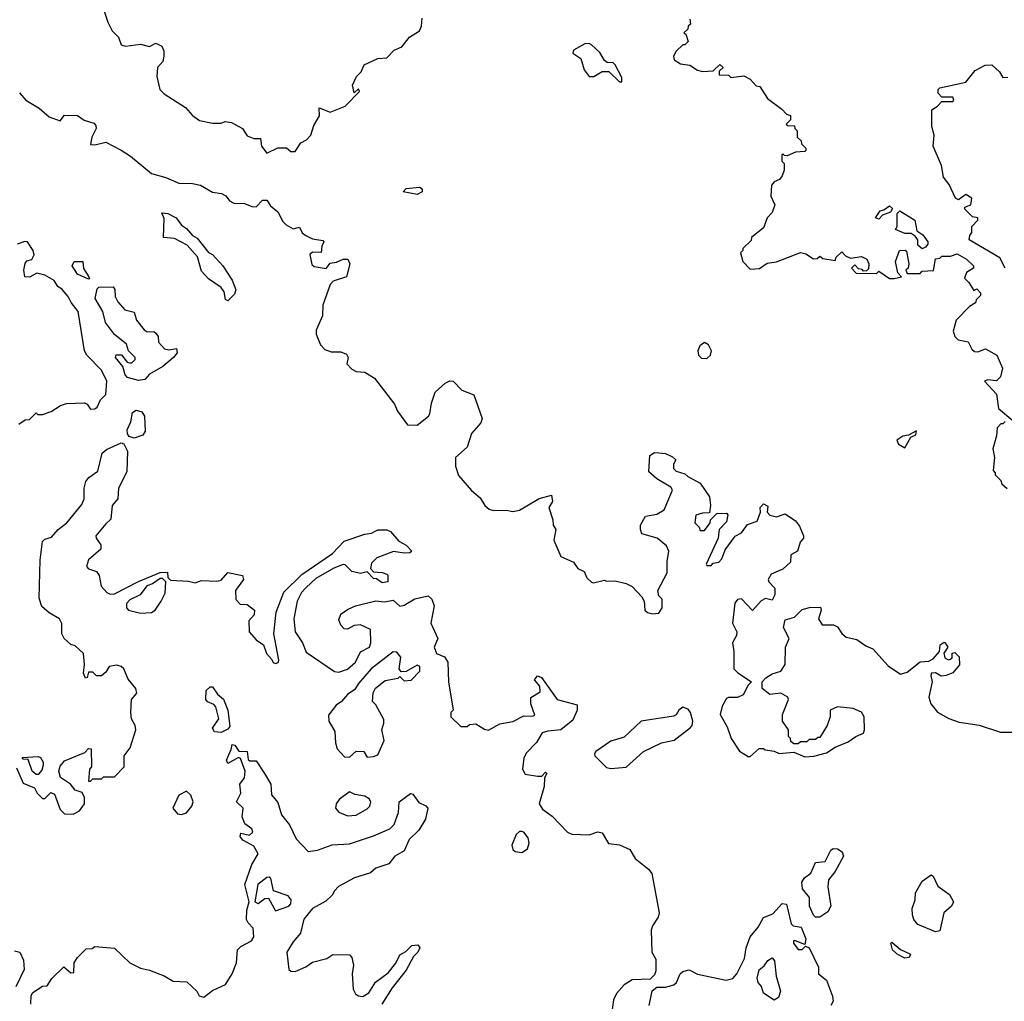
# Model space of a CAD drawing. Extents: x 2293830 to 2387798, y 66850 to 233222.
# Tile 36 of 192: x 2322150 to 2326672, y 154919 to 159425. Entities that reach past the tile are written whole.
import ezdxf

# ---------------------------------------------------------------- set-up
doc = ezdxf.new("R2010")
doc.units = 0

msp = doc.modelspace()

# ---------------------------------------------------------------- linework, layer by layer
at = {"layer": '0CON05XD'}
for points in [[(2322533.9, 159473.9), (2322554, 159414), (2322575, 159374.3), (2322602.9, 159345), (2322615, 159309.2), (2322636, 159304), (2322705, 159312.5), (2322745, 159302.5), (2322775, 159316.7), (2322803, 159303), (2322811.7, 159281.7), (2322811.7, 159258.3), (2322807, 159233), (2322782.5, 159205), (2322780, 159165), (2322793.3, 159105), (2322812.5, 159085), (2322911.2, 159021.2), (2322943.8, 158985), (2322975, 158962.5), (2323035, 158950), (2323075, 158950), (2323092.5, 158957.5), (2323123, 158953), (2323172.5, 158925), (2323195, 158891.2), (2323225, 158880), (2323255, 158880), (2323260.8, 158845), (2323285, 158812.5), (2323335, 158837.5), (2323375, 158837.5), (2323395, 158820), (2323415, 158820), (2323440.7, 158859.3), (2323466.1, 158873.9), (2323486.7, 158895), (2323500.5, 158939.5), (2323526.4, 158983.6), (2323525, 159020), (2323575, 159000), (2323645, 159028), (2323710, 159095), (2323705, 159107.5), (2323685, 159090), (2323677.5, 159125), (2323696.4, 159163.6), (2323717.5, 159185), (2323731.7, 159218.3), (2323795, 159247.5), (2323835, 159250), (2323870, 159285), (2323905, 159301.2), (2323939.4, 159345), (2323986.3, 159373.7), (2323995.3, 159395), (2323997.9, 159432.1)], [(2325227, 159427), (2325230, 159405), (2325220, 159395), (2325218.3, 159381.7), (2325200, 159365), (2325208.3, 159358.3), (2325220, 159325), (2325205, 159310), (2325195, 159310), (2325165, 159280), (2325153, 159257), (2325155, 159240), (2325185, 159222.5), (2325227, 159217), (2325263, 159193), (2325285, 159187.5), (2325335, 159190), (2325365, 159220), (2325380, 159205), (2325361.7, 159188.3), (2325361.7, 159171.7), (2325405, 159170), (2325415, 159160), (2325475, 159167.5), (2325505, 159152.5), (2325531.7, 159121.7), (2325548.3, 159118.3), (2325583.6, 159063.6), (2325650, 159015), (2325671.7, 158991.7), (2325690, 158985), (2325690, 158965), (2325670, 158945), (2325675, 158940), (2325708.3, 158938.3), (2325710, 158925), (2325720, 158915), (2325720, 158885), (2325738.3, 158868.3), (2325740, 158855), (2325760, 158835), (2325760, 158825), (2325755, 158820), (2325713, 158817), (2325675, 158800), (2325661.7, 158801.7), (2325655, 158810), (2325650, 158805), (2325650, 158775), (2325660, 158765), (2325660, 158735), (2325651.7, 158708.3), (2325639.3, 158690.7), (2325615, 158680), (2325602.5, 158665), (2325600, 158615), (2325617.5, 158575), (2325605, 158540), (2325582.5, 158515), (2325565, 158470), (2325510, 158425), (2325508.3, 158411.7), (2325470, 158375), (2325470, 158365), (2325460, 158355), (2325470, 158315), (2325505, 158280), (2325547, 158283), (2325583, 158307), (2325625, 158313.3), (2325735, 158356.7), (2325760.7, 158350.7), (2325795, 158327.5), (2325811.7, 158328.3), (2325825, 158340), (2325838.3, 158328.3), (2325895, 158320), (2325900, 158335), (2325925, 158360), (2325941.7, 158341.7), (2325965, 158330), (2326015, 158337.5), (2326040, 158325), (2326050, 158305), (2326048.3, 158281.7), (2326038.3, 158271.7), (2326025, 158270), (2326018.3, 158278.3), (2326001.7, 158281.7), (2325985, 158300), (2325970, 158285), (2325991.7, 158261.7), (2326085, 158260), (2326095, 158270), (2326145, 158237.5), (2326165, 158237.5), (2326200, 158245), (2326183, 158263), (2326172.5, 158315), (2326190, 158365), (2326216.7, 158366.7), (2326221.7, 158361.7), (2326232.5, 158305), (2326230, 158285), (2326220, 158275), (2326225, 158260), (2326285, 158260), (2326295, 158270), (2326347, 158273), (2326355, 158327.5), (2326375, 158330), (2326385, 158340), (2326425, 158340), (2326455, 158350), (2326497.5, 158325), (2326530, 158295), (2326530, 158285), (2326497.5, 158265), (2326488.3, 158238.3), (2326509.3, 158219.3), (2326531.7, 158181.7), (2326545, 158190), (2326561.7, 158171.7), (2326561.7, 158158.3), (2326541.7, 158138.3), (2326540, 158125), (2326511.4, 158108.6), (2326451.2, 158045), (2326436.7, 157995), (2326445, 157970), (2326460, 157955), (2326505, 157946.2), (2326522.4, 157912.4), (2326535, 157902.5), (2326549.4, 157900.6), (2326585, 157914.2), (2326637.5, 157885), (2326663.3, 157825), (2326653.9, 157786.1), (2326635, 157766.7), (2326595, 157772.5), (2326580, 157765), (2326636.1, 157706.1), (2326645, 157640), (2326710, 157585)], [(2324915, 159140), (2324915, 159160), (2324885, 159217.5), (2324875, 159227.5), (2324848.3, 159228.3), (2324835, 159237.5), (2324813.8, 159275), (2324775, 159310), (2324765, 159315.8), (2324745, 159314), (2324692.5, 159285), (2324690.7, 159270.7), (2324727, 159247), (2324742.5, 159195), (2324765, 159163.8), (2324785.9, 159164.1), (2324825, 159186.7), (2324855, 159187.5), (2324905, 159140), (2324915, 159140)], [(2326675, 158284), (2326651.3, 158331.3), (2326510, 158415), (2326512.5, 158435), (2326521.7, 158448.3), (2326522.5, 158475), (2326550, 158505), (2326550, 158515), (2326525, 158520), (2326490, 158555), (2326490, 158565), (2326517.5, 158575), (2326522.5, 158605), (2326495, 158622.5), (2326461.7, 158598.3), (2326447.5, 158605), (2326417.7, 158667.7), (2326392.7, 158702.7), (2326383.3, 158755), (2326344.5, 158845), (2326348.8, 158895), (2326338.8, 158935), (2326338.3, 159011.7), (2326365, 159027.5), (2326385, 159050), (2326435, 159050), (2326440, 159055), (2326435, 159070), (2326385, 159070), (2326368.3, 159088.3), (2326367.5, 159105), (2326375, 159112.5), (2326495, 159137.5), (2326538.3, 159191.7), (2326583, 159217), (2326615, 159217.5), (2326650, 159185), (2326665, 159160), (2326688.3, 159161.7)], [(2322148.7, 159088.7), (2322177.8, 159055), (2322238.3, 159018.3), (2322285, 158979.5), (2322335, 158961.2), (2322355, 158986.7), (2322415, 158985.5), (2322445, 158964.3), (2322489.9, 158949.9), (2322499, 158939), (2322500.8, 158925), (2322480.9, 158885), (2322475, 158852.5), (2322495, 158850), (2322545, 158862.5), (2322615, 158826.2), (2322658.3, 158798.3), (2322755, 158718.2), (2322820.3, 158700.3), (2322880, 158675), (2322943, 158673), (2322980, 158665), (2323035, 158632.5), (2323077, 158627), (2323097, 158617), (2323113.6, 158593.6), (2323133, 158583), (2323181.7, 158581.7), (2323215, 158566.7), (2323235, 158566.2), (2323265, 158596.7), (2323285, 158596), (2323300.8, 158570.8), (2323335, 158542.5), (2323358.3, 158498.3), (2323373.5, 158483.5), (2323405, 158465.6), (2323435, 158472.5), (2323446.2, 158446.2), (2323463.8, 158433.8), (2323495, 158419.2), (2323542, 158412), (2323546, 158405), (2323536.5, 158385), (2323533.8, 158356.2), (2323495, 158358.1), (2323482.2, 158347.8), (2323491.2, 158301.2), (2323502, 158292), (2323556.4, 158283.6), (2323575, 158307.5), (2323605, 158311.2), (2323635, 158326), (2323656.7, 158325), (2323666.2, 158305), (2323650, 158245), (2323590, 158225), (2323575, 158210), (2323542.5, 158115), (2323540, 158065), (2323510.7, 157999.3), (2323510.7, 157980.7), (2323531.7, 157931.7), (2323551.7, 157911.7), (2323580.7, 157900.7), (2323625, 157900), (2323650, 157890), (2323657.5, 157875), (2323652.5, 157845), (2323675, 157820), (2323695, 157810), (2323735, 157807.5), (2323779.3, 157779.3), (2323870.5, 157660.5), (2323885, 157627.5), (2323930, 157565), (2323975, 157564), (2324026.7, 157605), (2324033.8, 157615), (2324041.2, 157665), (2324057.5, 157715), (2324103.6, 157756.4), (2324125, 157767.5), (2324140, 157765), (2324180, 157725), (2324235, 157702.5), (2324273.3, 157595), (2324266.7, 157575), (2324224.1, 157525.9), (2324205, 157462.5), (2324151.2, 157415), (2324151.2, 157375), (2324165, 157332.5), (2324224.3, 157264.3), (2324265, 157230), (2324286.2, 157195), (2324305, 157178), (2324325, 157172), (2324385, 157174), (2324415, 157167.5), (2324445, 157173.1), (2324535, 157227.1), (2324592.5, 157242.5), (2324596.1, 157213.9), (2324580, 157185), (2324598.3, 157128.3), (2324600, 157105), (2324612.5, 157085), (2324602.5, 157035), (2324635, 156960), (2324692.5, 156935), (2324712.5, 156905), (2324742, 156892), (2324755, 156862.5), (2324775, 156842.5), (2324785, 156840), (2324835, 156852.5), (2324845, 156847.5), (2324885, 156848.8), (2324935, 156836.2), (2324962.3, 156822.3), (2325007.5, 156775), (2325017.5, 156755), (2325020, 156715), (2325033, 156703), (2325055, 156697.5), (2325085, 156700), (2325100, 156725), (2325100, 156765), (2325085, 156780), (2325080, 156805), (2325122.5, 156885), (2325122.7, 156937.3), (2325131.2, 156985), (2325119.5, 157009.5), (2325077.5, 157045), (2325007.5, 157065), (2325000, 157085), (2325001.2, 157105), (2325023.4, 157146.6), (2325075.5, 157154.5), (2325108.8, 157175), (2325147.5, 157265), (2325139.3, 157279.3), (2325075, 157317.5), (2325039.3, 157349.3), (2325043.3, 157425), (2325065, 157437.5), (2325085, 157436.7), (2325115, 157433.3), (2325148.3, 157418.3), (2325162.5, 157405), (2325152.5, 157385), (2325152.5, 157365), (2325165, 157352.5), (2325205, 157340), (2325217.5, 157327.5), (2325275, 157296.7), (2325317.5, 157235), (2325322.5, 157195), (2325318.3, 157161.7), (2325285, 157160), (2325255, 157150), (2325250, 157115)], [(2323975, 158622.5), (2323910, 158635), (2323925, 158650), (2323986.4, 158656.4), (2323998.3, 158648.3), (2323997.5, 158635), (2323975, 158622.5)], [(2326095, 158510), (2326080, 158515), (2326101.7, 158548.3), (2326118.3, 158551.7), (2326145, 158570), (2326158.3, 158558.3), (2326148.3, 158541.7), (2326111.7, 158528.3), (2326095, 158510)], [(2326295, 158372.5), (2326275, 158390), (2326273.8, 158415), (2326261.7, 158431.7), (2326243.3, 158443.3), (2326215, 158444), (2326171.7, 158461.7), (2326180, 158475), (2326180, 158535), (2326191.7, 158548.3), (2326260, 158505), (2326270, 158455), (2326296.7, 158436.7), (2326320, 158405), (2326320, 158395), (2326309.3, 158380.7), (2326295, 158372.5)], [(2323105, 158134), (2323095, 158140), (2323088, 158175), (2323075.6, 158195.6), (2323016.7, 158235), (2322985, 158270), (2322966.1, 158336.1), (2322919.3, 158389.3), (2322861.2, 158421.2), (2322810, 158425), (2322813, 158513), (2322801.7, 158538.3), (2322830, 158535), (2322867.5, 158515), (2322892.3, 158482.3), (2322915, 158466.7), (2322943.6, 158433.6), (2322965, 158422.5), (2323017, 158357), (2323035, 158346.7), (2323083.3, 158295), (2323125, 158228.8), (2323142.5, 158185), (2323135.4, 158164.6), (2323105, 158134)], [(2322145, 157567.5), (2322175, 157587.5), (2322195, 157590), (2322225, 157620), (2322232.5, 157612.5), (2322255, 157613.3), (2322293.6, 157626.4), (2322336.4, 157653.6), (2322365, 157663.3), (2322446.7, 157666.7), (2322459.3, 157659.3), (2322475, 157636.7), (2322495, 157639.2), (2322505, 157646.2), (2322520.2, 157679.8), (2322545.7, 157705), (2322549.4, 157765), (2322525, 157815.6), (2322457.5, 157885), (2322447.5, 157905), (2322418.8, 158085), (2322386.4, 158126.4), (2322372.5, 158155), (2322345, 158186.7), (2322325, 158200), (2322307.8, 158227.8), (2322265, 158252), (2322228.8, 158261.2), (2322195, 158243.3), (2322172.5, 158245), (2322168.8, 158275), (2322174.2, 158305.8), (2322182.5, 158317.5), (2322205.4, 158324.6), (2322216.2, 158345), (2322211.4, 158365), (2322185.6, 158405), (2322173.4, 158406.6), (2322137.5, 158395)], [(2322465, 158233.3), (2322415, 158257.5), (2322390, 158295), (2322400, 158315), (2322440, 158315), (2322443, 158283), (2322467.5, 158245), (2322470, 158235), (2322465, 158233.3)], [(2322695, 157768.8), (2322645, 157782.5), (2322634.4, 157795), (2322623.2, 157833.2), (2322590, 157875), (2322593, 157887), (2322617, 157887), (2322643.6, 157853.6), (2322655, 157850), (2322665, 157850), (2322680, 157865), (2322680, 157875), (2322650, 157905), (2322640, 157935), (2322585, 157980), (2322544.2, 158035), (2322532, 158085), (2322496.2, 158145), (2322505, 158190), (2322513, 158197), (2322578.8, 158198.8), (2322587, 158187), (2322588, 158155), (2322599.7, 158129.7), (2322633, 158093), (2322675, 158082.5), (2322686.4, 158046.4), (2322720.7, 158000.7), (2322735, 157992.5), (2322765, 157993.3), (2322775, 157986.7), (2322785, 157970), (2322786.7, 157945), (2322815, 157913.8), (2322835, 157908.8), (2322870, 157915), (2322872.5, 157895), (2322856.4, 157873.6), (2322807.3, 157832.7), (2322745, 157797.5), (2322725, 157773.3), (2322695, 157768.8)], [(2325305, 157870), (2325322.5, 157885), (2325326.7, 157905), (2325313, 157933), (2325295, 157942.5), (2325272.7, 157927.3), (2325263.3, 157905), (2325267.5, 157885), (2325280.7, 157870.7), (2325305, 157870)], [(2322675, 157503.3), (2322652, 157512), (2322644.2, 157524.2), (2322642.9, 157542.9), (2322660.5, 157579.5), (2322668.3, 157621.7), (2322685, 157632.5), (2322710, 157625), (2322722.5, 157605), (2322726.4, 157536.4), (2322715, 157517.5), (2322675, 157503.3)], [(2326675, 157580), (2326665, 157570), (2326655, 157570), (2326638.3, 157551.7), (2326636.2, 157515), (2326618.8, 157455), (2326626.2, 157415), (2326620, 157355), (2326630, 157345), (2326630, 157335), (2326655, 157310), (2326660, 157295), (2326685, 157272.5)], [(2326215, 157460), (2326241.7, 157508.3), (2326265, 157520), (2326268.3, 157538.3), (2326231.7, 157518.3), (2326205, 157513.3), (2326177.5, 157495), (2326185, 157476), (2326215, 157460)], [(2322135, 155990), (2322165, 155920), (2322218.3, 155898.3), (2322230, 155875), (2322255, 155850), (2322265, 155850), (2322293, 155877), (2322309.3, 155869.3), (2322335, 155800), (2322355, 155780), (2322395, 155777.5), (2322425, 155792.5), (2322447.5, 155825), (2322447.5, 155855), (2322436.7, 155876.7), (2322405, 155887.5), (2322382.5, 155915), (2322336.4, 155946.4), (2322328.8, 155975), (2322335, 155997.5), (2322355, 156022.5), (2322448.3, 156061.7), (2322465, 156080), (2322478.3, 156078.3), (2322480, 155995), (2322470, 155985), (2322465, 155930), (2322475, 155930), (2322485, 155940), (2322525, 155940), (2322535, 155950), (2322585, 155950), (2322630, 155995), (2322630, 156045), (2322657, 156083), (2322683.3, 156165), (2322680, 156185), (2322663.3, 156215), (2322660, 156245), (2322662.5, 156305), (2322687, 156333), (2322682.5, 156355), (2322648, 156398), (2322627.5, 156445), (2322616.1, 156456.1), (2322595, 156462.5), (2322560, 156455), (2322545, 156430), (2322525, 156412.5), (2322503, 156413), (2322485, 156430), (2322465, 156430), (2322460, 156405), (2322451.7, 156401.7), (2322442.5, 156425), (2322447.5, 156465), (2322442.5, 156515), (2322405, 156550), (2322385, 156557.5), (2322353.6, 156583.6), (2322343.3, 156605), (2322343, 156653), (2322332.5, 156675), (2322285, 156702.5), (2322250.7, 156730.7), (2322239.3, 156769.3), (2322243.9, 156943.9), (2322255, 157030), (2322265, 157040), (2322295, 157050), (2322325.8, 157084.2), (2322365.4, 157114.6), (2322435, 157200), (2322445.9, 157225), (2322446.1, 157273.9), (2322453.3, 157305), (2322466.9, 157323.1), (2322508.1, 157351.9), (2322528, 157435), (2322548.7, 157451.3), (2322615, 157482), (2322628.6, 157478.6), (2322644.2, 157444.2), (2322641.2, 157348.8), (2322604, 157275), (2322600.8, 157225), (2322574.4, 157195), (2322568.6, 157131.4), (2322545, 157111.2), (2322500, 157055), (2322500.8, 157045), (2322521.5, 157015), (2322522.2, 156995), (2322466.2, 156945), (2322456.2, 156915), (2322465, 156903.8), (2322502, 156892), (2322513.9, 156873.9), (2322523.3, 156825), (2322550, 156795), (2322565, 156787.5), (2322585, 156790), (2322695, 156846.2), (2322795, 156887.5), (2322828.3, 156888.3), (2322830, 156865), (2322841.7, 156851.7)], [(2325250, 157115), (2325270, 157095), (2325275, 157080), (2325295, 157080), (2325320, 157115), (2325321.7, 157128.3), (2325351.7, 157158.3), (2325395, 157160), (2325401.7, 157151.7), (2325395, 157120), (2325362.5, 157085), (2325357.5, 157045), (2325302.5, 156925), (2325305, 156920), (2325325, 156920), (2325335, 156930), (2325360, 156935), (2325375, 156950), (2325389.3, 156990.7), (2325436.1, 157053.9), (2325465, 157070), (2325491.7, 157108.3), (2325536.4, 157123.6), (2325551.2, 157165), (2325550, 157185), (2325565, 157202), (2325585, 157192.5), (2325582.5, 157165), (2325595, 157150), (2325625, 157143.3), (2325665, 157156.7), (2325712.5, 157125), (2325730.7, 157100.7), (2325750, 157055), (2325750, 157045), (2325733.6, 157026.4), (2325722.5, 156985), (2325691.7, 156968.3), (2325690, 156935), (2325655, 156902.5), (2325600.7, 156879.3), (2325587.5, 156855), (2325590, 156845), (2325617.5, 156815), (2325617.5, 156785), (2325605, 156760), (2325575, 156767.5), (2325555, 156757.5), (2325515, 156712.5), (2325465, 156766.2), (2325446.4, 156763.6), (2325434.1, 156745.9), (2325422.5, 156655), (2325442.5, 156615), (2325441.7, 156598.3), (2325423.3, 156565), (2325430, 156525), (2325430, 156445), (2325447, 156427), (2325510, 156385), (2325495, 156370), (2325472.5, 156325), (2325446.4, 156313.6), (2325405, 156313.8), (2325395, 156308.8), (2325376.1, 156273.9), (2325366.7, 156235), (2325398.6, 156178.6), (2325417.5, 156125), (2325455, 156066.7), (2325495, 156042.5), (2325505, 156042.5), (2325545, 156080), (2325565, 156080), (2325573, 156073), (2325615, 156066.7), (2325637, 156057), (2325705, 156062.5), (2325755, 156041.2), (2325796.1, 156043.9), (2325855, 156060), (2325895, 156086.2), (2325955, 156110), (2325990, 156135), (2326025, 156150), (2326030, 156165), (2326028, 156225), (2326015, 156246.7), (2325977, 156263), (2325905, 156270), (2325872.5, 156255), (2325872.5, 156225), (2325857.5, 156185), (2325825, 156130), (2325815, 156130), (2325805, 156120), (2325775, 156120), (2325765, 156110), (2325735, 156110), (2325725, 156100), (2325705, 156100), (2325691.7, 156111.7), (2325690, 156125), (2325680, 156135), (2325680, 156165), (2325652.5, 156205), (2325653.3, 156235), (2325681.2, 156305), (2325676.7, 156315), (2325645, 156333.8), (2325595, 156327.5), (2325560, 156355), (2325560, 156385), (2325577, 156403), (2325605, 156422.5), (2325645.8, 156434.2), (2325665.7, 156464.3), (2325666, 156545), (2325683.8, 156585), (2325657.5, 156635), (2325665, 156670), (2325708.3, 156681.7), (2325743, 156717), (2325777, 156727), (2325827.5, 156727.5), (2325830, 156715), (2325817.5, 156675), (2325835, 156646.7), (2325886.7, 156646.7), (2325905, 156637.5), (2325925, 156607.5), (2325945, 156590), (2325995, 156580), (2326035, 156550), (2326067.3, 156537.3), (2326138.8, 156458.8), (2326195, 156421.2), (2326225, 156430), (2326285, 156476.7), (2326325, 156480), (2326345, 156491.4), (2326373.3, 156525), (2326377.5, 156555), (2326395, 156567.5), (2326400, 156565), (2326412.5, 156545), (2326393.3, 156516.7), (2326398.8, 156495), (2326415, 156486.2), (2326425, 156490), (2326432.5, 156495), (2326432.5, 156517.5), (2326445, 156520), (2326465, 156500), (2326466, 156464), (2326435, 156426.7), (2326405, 156413.8), (2326381.7, 156411.7), (2326355, 156426.2), (2326337.5, 156425), (2326333.8, 156415), (2326340, 156385), (2326324.2, 156315), (2326333.8, 156285), (2326365, 156246.7), (2326417, 156217), (2326465, 156200), (2326555.7, 156185.7), (2326654.3, 156154.3), (2326715.8, 156154.2)], [(2322841.7, 156851.7), (2322925, 156847.5), (2322955, 156840), (2322985, 156850), (2323055, 156847.5), (2323075, 156852.5), (2323105, 156887.5), (2323173, 156873), (2323177.5, 156855), (2323140, 156805), (2323143, 156763), (2323161.7, 156741.7), (2323195, 156740), (2323227.5, 156715), (2323227, 156693), (2323202.5, 156665), (2323204.2, 156615), (2323235, 156577.5), (2323270, 156555), (2323282.5, 156515), (2323308.3, 156488.3), (2323313.6, 156473.6), (2323325, 156470), (2323336.4, 156473.6), (2323340, 156485), (2323316.4, 156606.4), (2323327.5, 156705), (2323362.5, 156797.5), (2323445, 156878.8), (2323586.7, 156975), (2323639.3, 157030.7), (2323735, 157063.3), (2323765, 157067.5), (2323795, 157082.5), (2323835, 157083.3), (2323852.5, 157075), (2323890.7, 157030.7), (2323925, 157012.5), (2323950, 156985), (2323941.7, 156978.3), (2323915, 156976.7), (2323867, 156983), (2323790, 156955), (2323765, 156930), (2323760, 156905), (2323775, 156890), (2323815, 156887.5), (2323835, 156880), (2323840, 156875), (2323840, 156845), (2323815, 156840), (2323788.3, 156858.3), (2323775, 156860), (2323745, 156890), (2323715, 156882.5), (2323675, 156892.5), (2323645, 156922.5), (2323635, 156923.3), (2323593, 156907), (2323510.3, 156859.7), (2323465, 156818.8), (2323444.3, 156795), (2323424.3, 156755), (2323408.9, 156675), (2323414.5, 156614.5), (2323448.8, 156565), (2323465, 156521.2), (2323595, 156433.3), (2323615, 156430), (2323655, 156444), (2323691.2, 156475), (2323715, 156522.5), (2323756.7, 156545), (2323762.5, 156565), (2323760, 156625), (2323715, 156646.7), (2323685, 156643.3), (2323655, 156626.7), (2323639.3, 156629.3), (2323623.8, 156645), (2323615, 156670), (2323624.3, 156695.7), (2323655, 156718), (2323692.5, 156735), (2323785, 156756.7), (2323825, 156753.3), (2323865, 156760), (2323895, 156733.3), (2323915, 156737.5), (2323965, 156766.7), (2324025, 156780), (2324042.5, 156765), (2324052.5, 156735), (2324037.5, 156655), (2324070, 156585), (2324053.3, 156545), (2324063.3, 156515), (2324100.7, 156500.7), (2324116.4, 156476.4), (2324118.8, 156385), (2324140, 156255), (2324130, 156245), (2324130, 156225), (2324175, 156180), (2324205, 156180), (2324215, 156190), (2324245, 156192.5), (2324285, 156167.5), (2324303, 156163), (2324355, 156192.5), (2324415, 156204), (2324465, 156230), (2324505, 156227.5), (2324515, 156232.5), (2324496.7, 156285), (2324497, 156313), (2324540, 156340), (2324538.8, 156365), (2324513.8, 156395), (2324527, 156413), (2324545.8, 156405.8), (2324617.5, 156305), (2324710.5, 156280.5), (2324710.6, 156255), (2324690.5, 156209.5), (2324635.4, 156164.6), (2324575, 156159.4), (2324549.3, 156150.7), (2324523.6, 156106.4), (2324475, 156058), (2324465.6, 156035), (2324458.6, 155985), (2324471.3, 155961.3), (2324528.3, 155951.7), (2324547.5, 155952.5), (2324565, 155970), (2324570, 155965), (2324560, 155945), (2324558.8, 155905), (2324536, 155825), (2324550.3, 155800.3), (2324595, 155768), (2324665.5, 155695.5), (2324685, 155685.6), (2324765, 155682.5), (2324805, 155696.7), (2324825, 155692.5), (2324853.9, 155643.9), (2324905, 155636.7), (2324952.5, 155615), (2324976.7, 155575), (2325038, 155525), (2325052.5, 155505), (2325086, 155325), (2325081.4, 155305), (2325055.6, 155265), (2325050, 155245), (2325053.3, 155145), (2325071.7, 155111.7), (2325071.7, 155058.3), (2325065, 155040), (2325045, 155020), (2324962.3, 155017.7), (2324925, 154993.8), (2324891.2, 154955), (2324876, 154925), (2324868.3, 154858.3)], [(2322705, 156701.2), (2322755, 156703.3), (2322772.5, 156715), (2322800, 156755), (2322817, 156793), (2322820, 156845), (2322805, 156860), (2322795, 156860), (2322760, 156835), (2322733.9, 156826.1), (2322702.5, 156785), (2322655, 156762.5), (2322640, 156745), (2322640, 156725), (2322650, 156715), (2322705, 156701.2)], [(2323745, 156040), (2323775, 156042.5), (2323795, 156050), (2323823.6, 156116.4), (2323812.5, 156165), (2323822.5, 156195), (2323821.7, 156211.7), (2323785, 156280), (2323770, 156295), (2323772.5, 156335), (2323783.3, 156356.7), (2323828.3, 156391.7), (2323887.5, 156402.5), (2323895, 156410), (2323915, 156390), (2323947, 156393), (2323986.7, 156435), (2323987.5, 156455), (2323975, 156462.5), (2323925, 156432.5), (2323901.7, 156431.7), (2323892.5, 156445), (2323899.3, 156499.3), (2323881.7, 156521.7), (2323865, 156522.5), (2323764.3, 156445.7), (2323705, 156377.5), (2323689.3, 156350.7), (2323655, 156327.5), (2323627.5, 156295), (2323602.3, 156277.7), (2323568.3, 156231.7), (2323570, 156205), (2323597, 156157), (2323600, 156105), (2323608.3, 156078.3), (2323641.7, 156041.7), (2323665, 156040), (2323695, 156067.5), (2323730, 156065), (2323745, 156040)], [(2323075, 156152.5), (2323045, 156156), (2323035, 156172.5), (2323063.8, 156215), (2323050.5, 156270.5), (2323040.9, 156280.9), (2323012.8, 156292.8), (2323004.4, 156305), (2323006.7, 156345), (2323025, 156362.5), (2323035, 156362.5), (2323058.6, 156328.6), (2323085.4, 156305.4), (2323106.2, 156255), (2323115, 156180), (2323105, 156167.5), (2323075, 156152.5)], [(2324865, 155987.5), (2324935, 155994), (2325015, 156066.2), (2325097.5, 156105), (2325155, 156118), (2325230, 156175), (2325238.6, 156185), (2325241.4, 156205), (2325230.8, 156245), (2325219.7, 156259.7), (2325195, 156269.4), (2325177.5, 156255), (2325165, 156233.3), (2325152.3, 156227.7), (2325003.3, 156205), (2324925, 156130.8), (2324865, 156112.9), (2324795.8, 156065), (2324789.4, 156055), (2324791.2, 156045), (2324845, 155991.8), (2324865, 155987.5)], [(2322200, 154905), (2322202.5, 154945), (2322210.7, 154959.3), (2322255, 154987.5), (2322275, 154990), (2322297, 155023), (2322353, 155077), (2322385, 155050), (2322398.3, 155051.7), (2322400, 155095), (2322415, 155120), (2322455, 155160), (2322481.7, 155161.7), (2322495, 155170), (2322585, 155162.5), (2322655.8, 155095.8), (2322705, 155071.2), (2322745, 155062), (2322812.5, 155035), (2322855, 155011.2), (2322917.7, 155007.7), (2322963.3, 154965), (2322973.6, 154943.6), (2322995, 154937.5), (2323035, 154968.8), (2323095, 154995.8), (2323125, 155044.3), (2323145.5, 155095), (2323150.6, 155155), (2323165, 155170.5), (2323214, 155196), (2323224.6, 155215), (2323221.1, 155255), (2323198.8, 155278.8), (2323191.8, 155295), (2323192.4, 155337.6), (2323204.2, 155375), (2323184, 155455), (2323215, 155547.5), (2323244.3, 155595), (2323225, 155631.2), (2323175, 155658), (2323161.9, 155675), (2323165, 155691.2), (2323205, 155680.8), (2323220.6, 155695), (2323215, 155710), (2323183.9, 155733.9), (2323171.5, 155765), (2323176, 155806), (2323145.6, 155835), (2323164.5, 155875), (2323160, 155915), (2323182.2, 155945), (2323185.6, 155975.6), (2323164.1, 156034.1), (2323155, 156038), (2323105, 156011.2), (2323099.2, 156025), (2323121.2, 156075), (2323125, 156097.5), (2323137.5, 156095), (2323156.7, 156066.7), (2323193.8, 156065), (2323198.6, 156028.6), (2323207.3, 156022.7), (2323235, 156022.5), (2323274.2, 155965), (2323302.9, 155915), (2323306.8, 155866.8), (2323335, 155832), (2323352.2, 155775), (2323388.3, 155728.3), (2323419.2, 155665), (2323475, 155605.8), (2323517.9, 155612.1), (2323585, 155637.5), (2323665, 155642.2), (2323775, 155678.9), (2323849.2, 155710.8), (2323869.3, 155730.7), (2323889.5, 155785), (2323893.1, 155835), (2323945, 155872.5), (2323955, 155870), (2323982.1, 155832.1), (2324015, 155816.7), (2324023.3, 155805), (2324013.3, 155755), (2323983.3, 155705), (2323937.7, 155662.3), (2323915, 155610), (2323872.5, 155585), (2323845, 155550), (2323785, 155530), (2323761.4, 155508.6), (2323687.5, 155485), (2323614.5, 155445.5), (2323595, 155426.2), (2323585, 155406.2), (2323555, 155377.8), (2323495, 155344.3), (2323455, 155295.6), (2323439.1, 155230.9), (2323405, 155191.4), (2323376.9, 155145), (2323385.4, 155065.4), (2323395, 155056.5), (2323415, 155055.5), (2323463.7, 155076.3), (2323495, 155099.2), (2323560, 155115), (2323587, 155133), (2323665, 155132.5), (2323675, 155120), (2323682.5, 155085), (2323676.2, 155045), (2323680.8, 154975), (2323692.5, 154952.5), (2323705, 154943.6), (2323725, 154940.8), (2323753, 154957), (2323784.1, 155005.9), (2323841.2, 155048.8), (2323876.9, 155093.1), (2323895, 155132.5), (2323923, 155147), (2323950, 155175), (2323978.3, 155178.3), (2323987.5, 155165), (2323977.5, 155145), (2323957.5, 155125), (2323925, 155061.2), (2323859.9, 154980.1), (2323813.1, 154905)], [(2322235, 155960), (2322225, 155960), (2322207.5, 155975), (2322188.3, 156028.3), (2322165, 156030), (2322161.7, 156038.3), (2322235, 156042.5), (2322245, 156037.5), (2322257, 156017), (2322257.7, 156002.3), (2322250.7, 155979.3), (2322235, 155960)], [(2322893, 155777), (2322915, 155783.3), (2322940, 155815), (2322946.7, 155835), (2322936.2, 155865), (2322915, 155884.2), (2322880.8, 155865), (2322852.5, 155805), (2322875, 155780), (2322893, 155777)], [(2323655, 155770), (2323695, 155773.8), (2323745, 155802.5), (2323757.5, 155815), (2323762.5, 155835), (2323755, 155847.5), (2323735, 155860), (2323688.3, 155868.3), (2323665, 155880), (2323617.5, 155845), (2323603.3, 155825), (2323600, 155805), (2323615, 155787.5), (2323655, 155770)], [(2324455, 155602), (2324481.7, 155618.3), (2324489.1, 155645), (2324485, 155668.8), (2324465.6, 155695.6), (2324455, 155698.8), (2324445, 155698), (2324429.2, 155685), (2324410, 155635), (2324414, 155615), (2324425, 155606.2), (2324455, 155602)], [(2325825, 155304.3), (2325805, 155304.3), (2325794.5, 155314.5), (2325776.9, 155355), (2325777.5, 155395), (2325744.7, 155434.7), (2325742.2, 155465), (2325754.1, 155485.9), (2325783.1, 155506.9), (2325804.7, 155555.3), (2325848.7, 155561.3), (2325875, 155613.1), (2325885, 155620), (2325905, 155618.5), (2325927.5, 155605), (2325932.5, 155585), (2325894.6, 155515.4), (2325864, 155476), (2325861.4, 155445), (2325874.4, 155355), (2325860.7, 155329.3), (2325825, 155304.3)], [(2323325, 155333.8), (2323385, 155355.7), (2323394.5, 155365.5), (2323396.4, 155385), (2323382.3, 155402.3), (2323315.9, 155425.9), (2323302.6, 155482.6), (2323295, 155489.4), (2323285, 155487.5), (2323243.8, 155455), (2323230, 155375), (2323245, 155368), (2323275, 155390), (2323292.5, 155392.5), (2323325, 155333.8)], [(2326355, 155237.5), (2326275, 155272), (2326256, 155295), (2326250.6, 155315), (2326249.1, 155345), (2326262.1, 155385), (2326263.2, 155416.8), (2326295, 155470), (2326335, 155500), (2326345, 155494), (2326366.9, 155446.9), (2326419.2, 155409.2), (2326437.8, 155375), (2326429.2, 155355), (2326393.8, 155325), (2326375, 155242.5), (2326355, 155237.5)], [(2325041.2, 154898.8), (2325055, 154967.5), (2325075, 154983.3), (2325115, 154984.2), (2325153.3, 154995), (2325166.2, 155005), (2325183.3, 155045), (2325195, 155056.2), (2325225, 155062.5), (2325263, 155043), (2325393.6, 155016.4), (2325425, 155024), (2325443.8, 155045), (2325478.8, 155115), (2325485.8, 155165), (2325504.4, 155215), (2325540.9, 155259.1), (2325565, 155304), (2325609.1, 155320.9), (2325651.5, 155368.5), (2325672, 155365), (2325692, 155275), (2325702.5, 155265), (2325738.4, 155258.4), (2325760.6, 155205), (2325755, 155180), (2325713.3, 155196.7), (2325704.1, 155195.9), (2325702.9, 155185), (2325725, 155157.1), (2325743, 155157), (2325758.3, 155171.7), (2325775, 155163.8), (2325818, 155075), (2325817.5, 155045), (2325855.5, 155015.5), (2325883, 154943), (2325885, 154920), (2325875, 154900)], [(2322125, 155150), (2322150, 155145), (2322167, 155107), (2322170, 155065), (2322132.5, 154985)], [(2326215, 155117.5), (2326180, 155135), (2326157.5, 155155), (2326150, 155185), (2326155, 155190), (2326195, 155156.7), (2326240, 155135), (2326235, 155120), (2326215, 155117.5)], [(2325615, 154924.2), (2325565.4, 154955.4), (2325556.9, 154986.9), (2325541.5, 155005), (2325536.2, 155025), (2325545, 155062.5), (2325568.7, 155081.3), (2325585, 155106.5), (2325605, 155118.6), (2325616.7, 155105), (2325623.6, 155033.6), (2325643.1, 154965), (2325635, 154936.2), (2325615, 154924.2)]]:
    msp.add_lwpolyline(points, dxfattribs=at)

doc.saveas('drawing.dxf')
